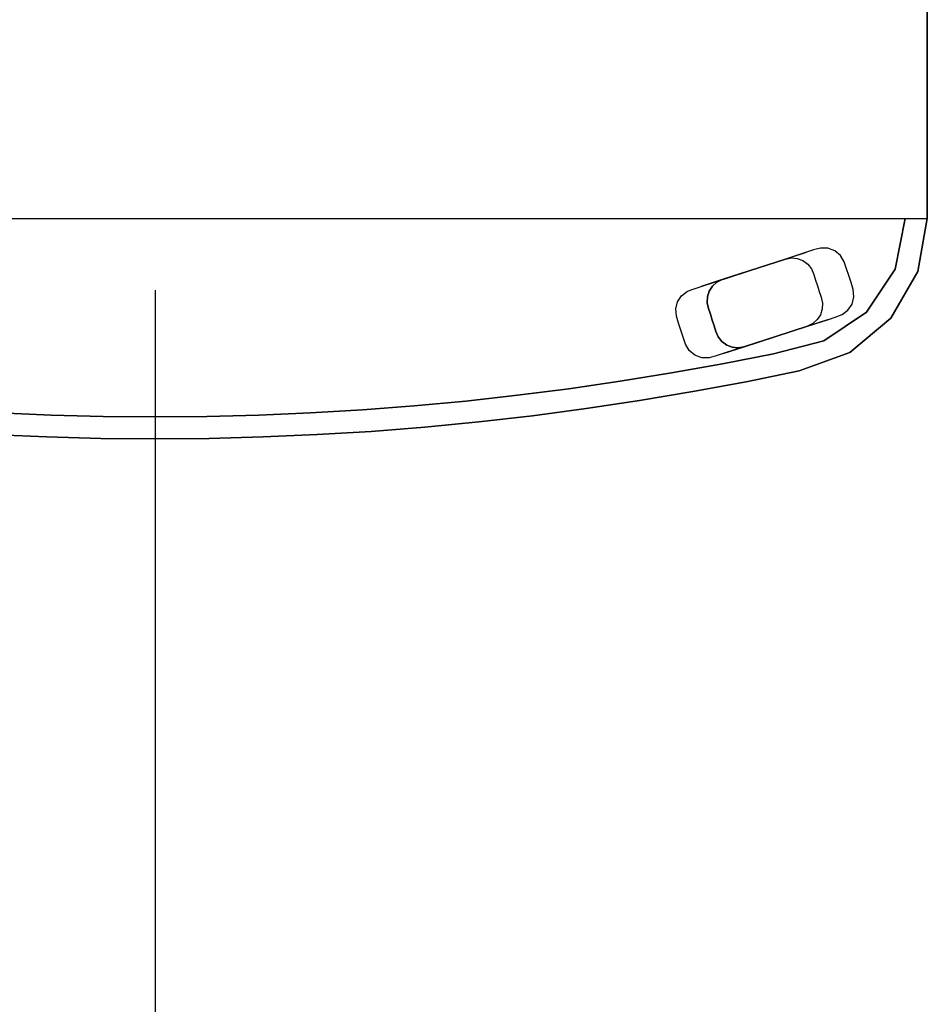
# Model space of a CAD drawing. Extents: x -175 to 175, y -1625 to 159.
# Tile 2 of 7: x -31 to 175, y -287 to -64. Entities that reach past the tile are written whole.
import ezdxf

# ---------------------------------------------------------------- set-up
doc = ezdxf.new("R2010")
doc.units = 0
for name, color, linetype in [('KF_GRAVIS_12_SPDIR_SHORT', 1, 'CONTINUOUS'), ('KF_GRAVIS_12_SPEAKDETAIL', 250, 'CONTINUOUS'), ('KF_GRAVIS_12_SPEAKER', 253, 'CONTINUOUS')]:
    doc.layers.add(name, color=color, linetype=linetype)

# ---------------------------------------------------------------- blocks, each defined once
blk = doc.blocks.new('KF_GRAVIS_12_3D')
at = {"layer": 'KF_GRAVIS_12_SPDIR_SHORT'}
blk.add_line((-0.14, -1624.8, 253), (-0.14, -124.8, 253), dxfattribs=at)
at = {"layer": 'KF_GRAVIS_12_SPEAKDETAIL'}
for points, invisible_edges in [([(-24.27, -91.06, 399.49), (-28.75, -85.47, 401.35), (-31.11, -85.47, 389.5), (-26.26, -91.06, 389.5)], 15), ([(-18.61, -91.06, 407.97), (-22.04, -85.47, 411.4), (-28.75, -85.47, 401.35), (-24.27, -91.06, 399.49)], 15), ([(-24.27, -91.06, 379.5), (-28.75, -85.47, 377.64), (-22.04, -85.47, 367.6), (-18.61, -91.06, 371.03)], 15), ([(-10.13, -91.06, 413.63), (-11.99, -85.47, 418.11), (-22.04, -85.47, 411.4), (-18.61, -91.06, 407.97)], 15), ([(-18.61, -91.06, 371.03), (-22.04, -85.47, 367.6), (-11.99, -85.47, 360.88), (-10.13, -91.06, 365.37)], 15), ([(-10.13, -91.06, 365.37), (-11.99, -85.47, 360.88), (-0.14, -85.47, 358.52), (-0.14, -91.06, 363.38)], 15), ([(5.9, -85.47, 419.88), (-0.14, -85.47, 420.47), (-0.13, -130.85, 515.84), (24.54, -130.85, 513.41)], 15), ([(18.33, -91.06, 407.97), (21.76, -85.47, 411.4), (11.71, -85.47, 418.11), (9.86, -91.06, 413.63)], 15), ([(9.86, -91.06, 365.37), (11.71, -85.47, 360.88), (21.76, -85.47, 367.6), (18.33, -91.06, 371.03)], 15), ([(23.99, -91.06, 399.49), (28.48, -85.47, 401.35), (21.76, -85.47, 411.4), (18.33, -91.06, 407.97)], 15), ([(18.33, -91.06, 371.03), (21.76, -85.47, 367.6), (28.48, -85.47, 377.64), (23.99, -91.06, 379.5)], 15), ([(-19.1, -95.66, 397.35), (-24.27, -91.06, 399.49), (-26.26, -91.06, 389.5), (-20.66, -95.66, 389.5)], 15), ([(-14.65, -95.66, 404.01), (-18.61, -91.06, 407.97), (-24.27, -91.06, 399.49), (-19.1, -95.66, 397.35)], 15), ([(-19.1, -95.66, 381.64), (-24.27, -91.06, 379.5), (-18.61, -91.06, 371.03), (-14.65, -95.66, 374.99)], 15), ([(-7.99, -95.66, 408.46), (-10.13, -91.06, 413.63), (-18.61, -91.06, 407.97), (-14.65, -95.66, 404.01)], 15), ([(-14.65, -95.66, 374.99), (-18.61, -91.06, 371.03), (-10.13, -91.06, 365.37), (-7.99, -95.66, 370.54)], 15), ([(-7.99, -95.66, 370.54), (-10.13, -91.06, 365.37), (-0.14, -91.06, 363.38), (-0.14, -95.66, 368.98)], 15), ([(14.37, -95.66, 404.01), (18.33, -91.06, 407.97), (9.86, -91.06, 413.63), (7.71, -95.66, 408.46)], 15), ([(7.71, -95.66, 370.54), (9.86, -91.06, 365.37), (18.33, -91.06, 371.03), (14.37, -95.66, 374.99)], 15), ([(18.82, -95.66, 397.35), (23.99, -91.06, 399.49), (18.33, -91.06, 407.97), (14.37, -95.66, 404.01)], 15), ([(14.37, -95.66, 374.99), (18.33, -91.06, 371.03), (23.99, -91.06, 379.5), (18.82, -95.66, 381.64)], 15), ([(-13.2, -99.07, 394.91), (-19.1, -95.66, 397.35), (-20.66, -95.66, 389.5), (-14.28, -99.07, 389.5)], 15), ([(-13.2, -99.07, 384.09), (-19.1, -95.66, 381.64), (-14.65, -95.66, 374.99), (-10.13, -99.07, 379.5)], 15), ([(-10.13, -99.07, 399.49), (-14.65, -95.66, 404.01), (-19.1, -95.66, 397.35), (-13.2, -99.07, 394.91)], 15), ([(-5.55, -99.07, 402.56), (-7.99, -95.66, 408.46), (-14.65, -95.66, 404.01), (-10.13, -99.07, 399.49)], 15), ([(-10.13, -99.07, 379.5), (-14.65, -95.66, 374.99), (-7.99, -95.66, 370.54), (-5.55, -99.07, 376.44)], 15), ([(-5.55, -99.07, 376.44), (-7.99, -95.66, 370.54), (-0.14, -95.66, 368.98), (-0.14, -99.07, 375.36)], 15), ([(9.86, -99.07, 399.49), (14.37, -95.66, 404.01), (7.71, -95.66, 408.46), (5.27, -99.07, 402.56)], 15), ([(5.27, -99.07, 376.44), (7.71, -95.66, 370.54), (14.37, -95.66, 374.99), (9.86, -99.07, 379.5)], 15), ([(9.86, -99.07, 379.5), (14.37, -95.66, 374.99), (18.82, -95.66, 381.64), (12.92, -99.07, 384.09)], 15), ([(12.92, -99.07, 394.91), (18.82, -95.66, 397.35), (14.37, -95.66, 404.01), (9.86, -99.07, 399.49)], 15), ([(-6.8, -101.17, 392.26), (-13.2, -99.07, 394.91), (-14.28, -99.07, 389.5), (-7.35, -101.17, 389.5)], 15), ([(-6.8, -101.17, 386.74), (-13.2, -99.07, 384.09), (-10.13, -99.07, 379.5), (-5.24, -101.17, 384.4)], 15), ([(-5.24, -101.17, 394.59), (-10.13, -99.07, 399.49), (-13.2, -99.07, 394.91), (-6.8, -101.17, 392.26)], 15), ([(-5.24, -101.17, 384.4), (-10.13, -99.07, 379.5), (-5.55, -99.07, 376.44), (-2.9, -101.17, 382.84)], 15), ([(-2.9, -101.17, 396.16), (-5.55, -99.07, 402.56), (-10.13, -99.07, 399.49), (-5.24, -101.17, 394.59)], 15), ([(-2.9, -101.17, 382.84), (-5.55, -99.07, 376.44), (-0.14, -99.07, 375.36), (-0.14, -101.17, 382.29)], 15), ([(2.62, -101.17, 382.84), (5.27, -99.07, 376.44), (9.86, -99.07, 379.5), (4.96, -101.17, 384.4)], 15), ([(4.96, -101.17, 394.59), (9.86, -99.07, 399.49), (5.27, -99.07, 402.56), (2.62, -101.17, 396.16)], 15), ([(4.96, -101.17, 384.4), (9.86, -99.07, 379.5), (12.92, -99.07, 384.09), (6.52, -101.17, 386.74)], 15), ([(6.52, -101.17, 392.26), (12.92, -99.07, 394.91), (9.86, -99.07, 399.49), (4.96, -101.17, 394.59)], 15), ([(-0.14, -101.88, 389.5), (-6.8, -101.17, 392.26), (-7.35, -101.17, 389.5), (-0.14, -101.88, 389.5)], 15), ([(-0.14, -101.88, 389.5), (-5.24, -101.17, 394.59), (-6.8, -101.17, 392.26), (-0.14, -101.88, 389.5)], 15), ([(-0.14, -101.88, 389.5), (-6.8, -101.17, 386.74), (-5.24, -101.17, 384.4), (-0.14, -101.88, 389.5)], 15), ([(-0.14, -101.88, 389.5), (-5.24, -101.17, 384.4), (-2.9, -101.17, 382.84), (-0.14, -101.88, 389.5)], 15), ([(-0.14, -101.88, 389.5), (-2.9, -101.17, 396.16), (-5.24, -101.17, 394.59), (-0.14, -101.88, 389.5)], 15), ([(-0.14, -101.88, 389.5), (-2.9, -101.17, 382.84), (-0.14, -101.17, 382.29), (-0.14, -101.88, 389.5)], 15), ([(-0.14, -101.88, 389.5), (2.62, -101.17, 382.84), (4.96, -101.17, 384.4), (-0.14, -101.88, 389.5)], 15), ([(-0.14, -101.88, 389.5), (6.52, -101.17, 392.26), (4.96, -101.17, 394.59), (-0.14, -101.88, 389.5)], 15), ([(-0.14, -101.88, 389.5), (4.96, -101.17, 384.4), (6.52, -101.17, 386.74), (-0.14, -101.88, 389.5)], 15), ([(-0.14, -101.88, 389.5), (4.96, -101.17, 394.59), (2.62, -101.17, 396.16), (-0.14, -101.88, 389.5)], 15), ([(-167.72, -120.06, 581.5), (-167.72, -120.06, 9.5), (-170, -108.6, 9.5), (-170, -108.6, 581.5)], 1), ([(-148.74, -119.99, 596.49), (-155.3, -116.94, 590.49), (-154.03, -115.89, 590.49), (-147.9, -118.92, 596.49)], 5), ([(-147.9, -118.92, 596.49), (-154.03, -115.89, 590.49), (-152.47, -115.3, 590.49), (-146.82, -118.12, 596.49)], 5), ([(-146.82, -118.12, 596.49), (-152.47, -115.3, 590.49), (-150.82, -115.26, 590.49), (-145.55, -117.64, 596.49)], 5), ([(-145.55, -117.64, 596.49), (-150.82, -115.26, 590.49), (-149.22, -115.7, 590.49), (-144.21, -117.51, 596.49)], 5), ([(-144.21, -117.51, 596.49), (-149.22, -115.7, 590.49), (-147.63, -116.22, 590.49), (-142.87, -117.75, 596.49)], 5), ([(-149.26, -121.24, 596.5), (-156.16, -118.36, 590.49), (-155.3, -116.94, 590.49), (-148.74, -119.99, 596.49)], 5), ([(-147.9, -118.92, 596.49), (-125.16, -126.31, 596.49), (-125.57, -125.03, 596.49), (-146.82, -118.12, 596.49)], 5), ([(-146.82, -118.12, 596.49), (-125.57, -125.03, 596.49), (-126.31, -123.89, 596.49), (-145.55, -117.64, 596.49)], 5), ([(-145.55, -117.64, 596.49), (-126.31, -123.89, 596.49), (-127.32, -123, 596.49), (-144.21, -117.51, 596.49)], 5), ([(-144.21, -117.51, 596.49), (-127.32, -123, 596.49), (-128.54, -122.41, 596.49), (-142.87, -117.75, 596.49)], 1), ([(-161.24, -129.78, 581.5), (-161.24, -129.78, 9.5), (-167.72, -120.06, 9.5), (-167.72, -120.06, 581.5)], 5), ([(-150.1, -123.82, 596.5), (-157.2, -121.52, 590.5), (-156.69, -119.94, 590.5), (-149.68, -122.53, 596.5)], 5), ([(-149.68, -122.53, 596.5), (-156.69, -119.94, 590.5), (-156.16, -118.36, 590.49), (-149.26, -121.24, 596.5)], 5), ([(-149.26, -121.24, 596.5), (-125.42, -128.98, 596.5), (-125.11, -127.67, 596.49), (-148.74, -119.99, 596.49)], 5), ([(-148.74, -119.99, 596.49), (-125.11, -127.67, 596.49), (-125.16, -126.31, 596.49), (-147.9, -118.92, 596.49)], 5), ([(-150.52, -125.11, 596.5), (-157.72, -123.1, 590.5), (-157.2, -121.52, 590.5), (-150.1, -123.82, 596.5)], 5), ([(-150.1, -123.82, 596.5), (-126.26, -131.57, 596.5), (-125.84, -130.27, 596.5), (-149.68, -122.53, 596.5)], 5), ([(-149.68, -122.53, 596.5), (-125.84, -130.27, 596.5), (-125.42, -128.98, 596.5), (-149.26, -121.24, 596.5)], 5), ([(-127.32, -123, 596.49), (-122.2, -124.48, 590.49), (-123.79, -123.97, 590.49), (-128.54, -122.41, 596.49)], 5), ([(-151.25, -127.72, 596.51), (-158.36, -126.34, 590.51), (-158.22, -124.69, 590.51), (-150.94, -126.4, 596.5)], 5), ([(-150.94, -126.4, 596.5), (-158.22, -124.69, 590.51), (-157.72, -123.1, 590.5), (-150.52, -125.11, 596.5)], 5), ([(-150.52, -125.11, 596.5), (-126.68, -132.86, 596.5), (-126.26, -131.57, 596.5), (-150.1, -123.82, 596.5)], 5), ([(-126.31, -123.89, 596.49), (-120.65, -125.06, 590.49), (-122.2, -124.48, 590.49), (-127.32, -123, 596.49)], 5), ([(-125.57, -125.03, 596.49), (-119.33, -126.07, 590.49), (-120.65, -125.06, 590.49), (-126.31, -123.89, 596.49)], 5), ([(-151.2, -129.07, 596.51), (-157.95, -127.95, 590.51), (-158.36, -126.34, 590.51), (-151.25, -127.72, 596.51)], 5), ([(-151.25, -127.72, 596.51), (-127.62, -135.39, 596.51), (-127.1, -134.15, 596.5), (-150.94, -126.4, 596.5)], 5), ([(-150.94, -126.4, 596.5), (-127.1, -134.15, 596.5), (-126.68, -132.86, 596.5), (-150.52, -125.11, 596.5)], 5), ([(-125.16, -126.31, 596.49), (-118.42, -127.45, 590.49), (-119.33, -126.07, 590.49), (-125.57, -125.03, 596.49)], 5), ([(-125.11, -127.67, 596.49), (-118.01, -129.06, 590.49), (-118.42, -127.45, 590.49), (-125.16, -126.31, 596.49)], 5), ([(-150.79, -130.36, 596.51), (-157.03, -129.33, 590.51), (-157.95, -127.95, 590.51), (-151.2, -129.07, 596.51)], 5), ([(-150.05, -131.49, 596.51), (-155.72, -130.34, 590.51), (-157.03, -129.33, 590.51), (-150.79, -130.36, 596.51)], 5), ([(-151.2, -129.07, 596.51), (-128.45, -136.46, 596.51), (-127.62, -135.39, 596.51), (-151.25, -127.72, 596.51)], 5), ([(-150.79, -130.36, 596.51), (-129.54, -137.26, 596.51), (-128.45, -136.46, 596.51), (-151.2, -129.07, 596.51)], 5), ([(-125.84, -130.27, 596.5), (-118.65, -132.3, 590.5), (-118.14, -130.71, 590.49), (-125.42, -128.98, 596.5)], 5), ([(-125.42, -128.98, 596.5), (-118.14, -130.71, 590.49), (-118.01, -129.06, 590.49), (-125.11, -127.67, 596.49)], 5), ([(-151.54, -136.29, 581.5), (-151.54, -136.29, 9.5), (-161.24, -129.78, 9.5), (-161.24, -129.78, 581.5)], 5), ([(-149.04, -132.38, 596.51), (-154.16, -130.92, 590.51), (-155.72, -130.34, 590.51), (-150.05, -131.49, 596.51)], 5), ([(-147.82, -132.97, 596.51), (-152.58, -131.44, 590.51), (-154.16, -130.92, 590.51), (-149.04, -132.38, 596.51)], 5), ([(-150.05, -131.49, 596.51), (-130.81, -137.74, 596.51), (-129.54, -137.26, 596.51), (-150.79, -130.36, 596.51)], 5), ([(-149.04, -132.38, 596.51), (-132.15, -137.87, 596.51), (-130.81, -137.74, 596.51), (-150.05, -131.49, 596.51)], 5), ([(-126.68, -132.86, 596.5), (-119.68, -135.46, 590.5), (-119.16, -133.88, 590.5), (-126.26, -131.57, 596.5)], 5), ([(-126.26, -131.57, 596.5), (-119.16, -133.88, 590.5), (-118.65, -132.3, 590.5), (-125.84, -130.27, 596.5)], 5), ([(-147.82, -132.97, 596.51), (-133.48, -137.63, 596.51), (-132.15, -137.87, 596.51), (-149.04, -132.38, 596.51)], 4), ([(-127.1, -134.15, 596.5), (-120.2, -137.04, 590.51), (-119.68, -135.46, 590.5), (-126.68, -132.86, 596.5)], 5), ([(-128.45, -136.46, 596.51), (-122.34, -139.52, 590.51), (-121.06, -138.46, 590.51), (-127.62, -135.39, 596.51)], 5), ([(-127.62, -135.39, 596.51), (-121.06, -138.46, 590.51), (-120.2, -137.04, 590.51), (-127.1, -134.15, 596.5)], 5), ([(-140.17, -139.22, 581.5), (-140.17, -139.22, 9.5), (-151.54, -136.29, 9.5), (-151.54, -136.29, 581.5)], 5), ([(-133.48, -137.63, 596.51), (-128.73, -139.18, 590.51), (-127.15, -139.7, 590.51), (-132.15, -137.87, 596.51)], 5), ([(-132.15, -137.87, 596.51), (-127.15, -139.7, 590.51), (-125.55, -140.14, 590.51), (-130.81, -137.74, 596.51)], 5), ([(-130.81, -137.74, 596.51), (-125.55, -140.14, 590.51), (-123.89, -140.1, 590.51), (-129.54, -137.26, 596.51)], 5), ([(-129.54, -137.26, 596.51), (-123.89, -140.1, 590.51), (-122.34, -139.52, 590.51), (-128.45, -136.46, 596.51)], 5), ([(-128.63, -141.49, 581.5), (-128.63, -141.49, 9.5), (-140.17, -139.22, 9.5), (-140.17, -139.22, 581.5)], 5), ([(-117.05, -143.57, 581.5), (-117.05, -143.57, 9.5), (-128.63, -141.49, 9.5), (-128.63, -141.49, 581.5)], 5), ([(-105.44, -145.45, 581.5), (-105.44, -145.45, 9.5), (-117.05, -143.57, 9.5), (-117.05, -143.57, 581.5)], 5), ([(-93.8, -147.14, 581.5), (-93.8, -147.14, 9.5), (-105.44, -145.45, 9.5), (-105.44, -145.45, 581.5)], 5), ([(-82.14, -148.63, 581.5), (-82.14, -148.63, 9.5), (-93.8, -147.14, 9.5), (-93.8, -147.14, 581.5)], 5), ([(-70.45, -149.92, 581.5), (-70.45, -149.92, 9.5), (-82.14, -148.63, 9.5), (-82.14, -148.63, 581.5)], 5), ([(-58.74, -151.01, 581.5), (-58.74, -151.01, 9.5), (-70.45, -149.92, 9.5), (-70.45, -149.92, 581.5)], 5), ([(-47.01, -151.91, 581.5), (-47.01, -151.91, 9.5), (-58.74, -151.01, 9.5), (-58.74, -151.01, 581.5)], 5), ([(-35.27, -152.6, 581.5), (-35.27, -152.6, 9.5), (-47.01, -151.91, 9.5), (-47.01, -151.91, 581.5)], 5), ([(-23.52, -153.1, 581.5), (-23.52, -153.1, 9.5), (-35.27, -152.6, 9.5), (-35.27, -152.6, 581.5)], 5), ([(-11.76, -153.4, 581.5), (-11.76, -153.4, 9.5), (-23.52, -153.1, 9.5), (-23.52, -153.1, 581.5)], 5), ([(0, -153.5, 581.5), (0, -153.5, 9.5), (-11.76, -153.4, 9.5), (-11.76, -153.4, 581.5)], 5), ([(11.76, -153.4, 581.5), (11.76, -153.4, 9.5), (0, -153.5, 9.5), (0, -153.5, 581.5)], 5), ([(23.52, -153.1, 581.5), (23.52, -153.1, 9.5), (11.76, -153.4, 9.5), (11.76, -153.4, 581.5)], 5), ([(35.27, -152.6, 581.5), (35.27, -152.6, 9.5), (23.52, -153.1, 9.5), (23.52, -153.1, 581.5)], 5)]:
    blk.add_3dface(points, dxfattribs=dict(at, invisible_edges=invisible_edges))
for points in [[(-123.79, -123.97, 590.49), (-147.63, -116.22, 590.49), (-142.87, -117.75, 596.49), (-128.54, -122.41, 596.49)], [(-152.58, -131.44, 590.51), (-128.73, -139.18, 590.51), (-133.48, -137.63, 596.51), (-147.82, -132.97, 596.51)]]:
    blk.add_3dface(points, dxfattribs=at)
at = {"layer": 'KF_GRAVIS_12_SPEAKER'}
for points, invisible_edges in [([(-175, -108.6, 0.5), (175, -108.6, 0.5), (175, -11.5, 0.5), (-175, 2.27, 0.5)], 5), ([(-175, -108.6, 590.5), (175, -108.6, 590.5), (175, -11.5, 590.5), (-175, 2.27, 590.5)], 5), ([(-175, -108.6, 0.5), (-175, -7.76, 266.02), (-175, 2.27, 0.5)], 3), ([(-175, -108.6, 590.5), (-175, 2.27, 590.5), (-175, -7.76, 308.98)], 10), ([(-175, -7.76, 266.02), (-175, -108.6, 0.5), (-175, -108.6, 37.37), (-175, -11.31, 267.13)], 7), ([(-175, -11.31, 307.87), (-175, -108.6, 553.62), (-175, -108.6, 590.5), (-175, -7.76, 308.98)], 7), ([(-175, -11.31, 267.13), (-175, -108.6, 37.37), (-175, -108.6, 74.25), (-175, -14.62, 268.82)], 5), ([(-175, -14.62, 306.18), (-175, -108.6, 516.75), (-175, -108.6, 553.62), (-175, -11.31, 307.87)], 5), ([(-175, -14.62, 268.82), (-175, -108.6, 74.25), (-175, -108.6, 111.12), (-175, -17.6, 271.04)], 5), ([(-175, -17.6, 303.96), (-175, -108.6, 479.87), (-175, -108.6, 516.75), (-175, -14.62, 306.18)], 5), ([(-175, -17.6, 271.04), (-175, -108.6, 111.12), (-175, -108.6, 148), (-175, -20.16, 273.73)], 5), ([(-175, -20.16, 301.27), (-175, -108.6, 443), (-175, -108.6, 479.87), (-175, -17.6, 303.96)], 5), ([(-175, -20.16, 273.73), (-175, -108.6, 148), (-175, -108.6, 184.87), (-175, -22.23, 276.81)], 5), ([(-175, -22.23, 298.19), (-175, -108.6, 406.12), (-175, -108.6, 443), (-175, -20.16, 301.27)], 5), ([(-175, -22.23, 276.81), (-175, -108.6, 184.87), (-175, -108.6, 221.75), (-175, -23.76, 280.2)], 5), ([(-175, -23.76, 294.8), (-175, -108.6, 369.25), (-175, -108.6, 406.12), (-175, -22.23, 298.19)], 5), ([(-175, -23.76, 280.2), (-175, -108.6, 221.75), (-175, -108.6, 258.62), (-175, -24.69, 283.8)], 5), ([(-175, -24.69, 291.2), (-175, -108.6, 332.37), (-175, -108.6, 369.25), (-175, -23.76, 294.8)], 5), ([(-175, -24.69, 283.8), (-175, -108.6, 258.62), (-175, -108.6, 295.5), (-175, -25, 287.5)], 5), ([(-175, -25, 287.5), (-175, -108.6, 295.5), (-175, -108.6, 332.37), (-175, -24.69, 291.2)], 5), ([(-172.88, -120.6, 0.5), (-164.06, -108.6, 0.5), (-175, -108.6, 0.5)], 3), ([(-172.88, -120.6, 590.5), (-164.06, -108.6, 590.5), (-175, -108.6, 590.5)], 3), ([(-172.88, -120.6, 9.5), (-164.06, -108.6, 9.5), (-175, -108.6, 9.5)], 1), ([(-172.88, -120.6, 581.5), (-164.06, -108.6, 581.5), (-175, -108.6, 581.5)], 1), ([(-175, -108.6, 0.5), (-175, -108.6, 9.5), (-172.88, -120.6, 9.5), (-172.88, -120.6, 0.5)], 5), ([(-172.88, -120.6, 581.5), (-172.88, -120.6, 590.5), (-175, -108.6, 590.5), (-175, -108.6, 581.5)], 5), ([(175, -108.6, 581.5), (-175, -108.6, 581.5), (-175, -108.6, 9.5), (175, -108.6, 9.5)], 5), ([(-166.77, -131.15, 590.5), (-153.13, -108.6, 590.5), (-164.06, -108.6, 590.5), (-172.88, -120.6, 590.5)], 7), ([(-166.77, -131.15, 9.5), (-153.13, -108.6, 9.5), (-164.06, -108.6, 9.5), (-172.88, -120.6, 9.5)], 5), ([(-166.77, -131.15, 581.5), (-153.13, -108.6, 581.5), (-164.06, -108.6, 581.5), (-172.88, -120.6, 581.5)], 5), ([(-166.77, -131.15, 0.5), (-153.13, -108.6, 0.5), (-164.06, -108.6, 0.5), (-172.88, -120.6, 0.5)], 7), ([(-157.41, -138.96, 0.5), (-142.19, -108.6, 0.5), (-153.13, -108.6, 0.5), (-166.77, -131.15, 0.5)], 7), ([(-157.41, -138.96, 590.5), (-142.19, -108.6, 590.5), (-153.13, -108.6, 590.5), (-166.77, -131.15, 590.5)], 7), ([(-157.41, -138.96, 9.5), (-142.19, -108.6, 9.5), (-153.13, -108.6, 9.5), (-166.77, -131.15, 9.5)], 5), ([(-157.41, -138.96, 581.5), (-142.19, -108.6, 581.5), (-153.13, -108.6, 581.5), (-166.77, -131.15, 581.5)], 5), ([(-145.95, -143.12, 0.5), (-131.25, -108.6, 0.5), (-142.19, -108.6, 0.5), (-157.41, -138.96, 0.5)], 7), ([(-145.95, -143.12, 590.5), (-131.25, -108.6, 590.5), (-142.19, -108.6, 590.5), (-157.41, -138.96, 590.5)], 7), ([(-145.95, -143.12, 9.5), (-131.25, -108.6, 9.5), (-142.19, -108.6, 9.5), (-157.41, -138.96, 9.5)], 5), ([(-145.95, -143.12, 581.5), (-131.25, -108.6, 581.5), (-142.19, -108.6, 581.5), (-157.41, -138.96, 581.5)], 5), ([(-133.94, -145.57, 0.5), (-120.31, -108.6, 0.5), (-131.25, -108.6, 0.5), (-145.95, -143.12, 0.5)], 7), ([(-133.94, -145.57, 590.5), (-120.31, -108.6, 590.5), (-131.25, -108.6, 590.5), (-145.95, -143.12, 590.5)], 7), ([(-133.94, -145.57, 9.5), (-120.31, -108.6, 9.5), (-131.25, -108.6, 9.5), (-145.95, -143.12, 9.5)], 5), ([(-133.94, -145.57, 581.5), (-120.31, -108.6, 581.5), (-131.25, -108.6, 581.5), (-145.95, -143.12, 581.5)], 5), ([(-121.9, -147.8, 0.5), (-109.38, -108.6, 0.5), (-120.31, -108.6, 0.5), (-133.94, -145.57, 0.5)], 7), ([(-121.9, -147.8, 590.5), (-109.38, -108.6, 590.5), (-120.31, -108.6, 590.5), (-133.94, -145.57, 590.5)], 7), ([(-121.9, -147.8, 9.5), (-109.38, -108.6, 9.5), (-120.31, -108.6, 9.5), (-133.94, -145.57, 9.5)], 5), ([(-121.9, -147.8, 581.5), (-109.38, -108.6, 581.5), (-120.31, -108.6, 581.5), (-133.94, -145.57, 581.5)], 5), ([(-109.81, -149.83, 0.5), (-98.44, -108.6, 0.5), (-109.38, -108.6, 0.5), (-121.9, -147.8, 0.5)], 7), ([(-109.81, -149.83, 590.5), (-98.44, -108.6, 590.5), (-109.38, -108.6, 590.5), (-121.9, -147.8, 590.5)], 7), ([(-109.81, -149.83, 9.5), (-98.44, -108.6, 9.5), (-109.38, -108.6, 9.5), (-121.9, -147.8, 9.5)], 5), ([(-109.81, -149.83, 581.5), (-98.44, -108.6, 581.5), (-109.38, -108.6, 581.5), (-121.9, -147.8, 581.5)], 5), ([(-97.7, -151.65, 0.5), (-87.5, -108.6, 0.5), (-98.44, -108.6, 0.5), (-109.81, -149.83, 0.5)], 7), ([(-97.7, -151.65, 590.5), (-87.5, -108.6, 590.5), (-98.44, -108.6, 590.5), (-109.81, -149.83, 590.5)], 7), ([(-97.7, -151.65, 9.5), (-87.5, -108.6, 9.5), (-98.44, -108.6, 9.5), (-109.81, -149.83, 9.5)], 5), ([(-97.7, -151.65, 581.5), (-87.5, -108.6, 581.5), (-98.44, -108.6, 581.5), (-109.81, -149.83, 581.5)], 5), ([(-85.55, -153.25, 0.5), (-76.56, -108.6, 0.5), (-87.5, -108.6, 0.5), (-97.7, -151.65, 0.5)], 7), ([(-85.55, -153.25, 590.5), (-76.56, -108.6, 590.5), (-87.5, -108.6, 590.5), (-97.7, -151.65, 590.5)], 7), ([(-85.55, -153.25, 9.5), (-76.56, -108.6, 9.5), (-87.5, -108.6, 9.5), (-97.7, -151.65, 9.5)], 5), ([(-85.55, -153.25, 581.5), (-76.56, -108.6, 581.5), (-87.5, -108.6, 581.5), (-97.7, -151.65, 581.5)], 5), ([(-73.38, -154.64, 0.5), (-65.63, -108.6, 0.5), (-76.56, -108.6, 0.5), (-85.55, -153.25, 0.5)], 7), ([(-73.38, -154.64, 590.5), (-65.63, -108.6, 590.5), (-76.56, -108.6, 590.5), (-85.55, -153.25, 590.5)], 7), ([(-73.38, -154.64, 9.5), (-65.63, -108.6, 9.5), (-76.56, -108.6, 9.5), (-85.55, -153.25, 9.5)], 5), ([(-73.38, -154.64, 581.5), (-65.63, -108.6, 581.5), (-76.56, -108.6, 581.5), (-85.55, -153.25, 581.5)], 5), ([(-61.18, -155.82, 0.5), (-54.69, -108.6, 0.5), (-65.63, -108.6, 0.5), (-73.38, -154.64, 0.5)], 7), ([(-61.18, -155.82, 590.5), (-54.69, -108.6, 590.5), (-65.63, -108.6, 590.5), (-73.38, -154.64, 590.5)], 7), ([(-61.18, -155.82, 9.5), (-54.69, -108.6, 9.5), (-65.63, -108.6, 9.5), (-73.38, -154.64, 9.5)], 5), ([(-61.18, -155.82, 581.5), (-54.69, -108.6, 581.5), (-65.63, -108.6, 581.5), (-73.38, -154.64, 581.5)], 5), ([(-48.97, -156.79, 0.5), (-43.75, -108.6, 0.5), (-54.69, -108.6, 0.5), (-61.18, -155.82, 0.5)], 7), ([(-48.97, -156.79, 590.5), (-43.75, -108.6, 590.5), (-54.69, -108.6, 590.5), (-61.18, -155.82, 590.5)], 7), ([(-48.97, -156.79, 9.5), (-43.75, -108.6, 9.5), (-54.69, -108.6, 9.5), (-61.18, -155.82, 9.5)], 5), ([(-48.97, -156.79, 581.5), (-43.75, -108.6, 581.5), (-54.69, -108.6, 581.5), (-61.18, -155.82, 581.5)], 5), ([(-36.74, -157.54, 0.5), (-32.81, -108.6, 0.5), (-43.75, -108.6, 0.5), (-48.97, -156.79, 0.5)], 7), ([(-36.74, -157.54, 590.5), (-32.81, -108.6, 590.5), (-43.75, -108.6, 590.5), (-48.97, -156.79, 590.5)], 7), ([(-36.74, -157.54, 9.5), (-32.81, -108.6, 9.5), (-43.75, -108.6, 9.5), (-48.97, -156.79, 9.5)], 5), ([(-36.74, -157.54, 581.5), (-32.81, -108.6, 581.5), (-43.75, -108.6, 581.5), (-48.97, -156.79, 581.5)], 5), ([(-24.5, -158.07, 0.5), (-21.88, -108.6, 0.5), (-32.81, -108.6, 0.5), (-36.74, -157.54, 0.5)], 7), ([(-24.5, -158.07, 590.5), (-21.88, -108.6, 590.5), (-32.81, -108.6, 590.5), (-36.74, -157.54, 590.5)], 7), ([(-24.5, -158.07, 9.5), (-21.88, -108.6, 9.5), (-32.81, -108.6, 9.5), (-36.74, -157.54, 9.5)], 5), ([(-24.5, -158.07, 581.5), (-21.88, -108.6, 581.5), (-32.81, -108.6, 581.5), (-36.74, -157.54, 581.5)], 5), ([(-12.25, -158.39, 0.5), (-10.94, -108.6, 0.5), (-21.88, -108.6, 0.5), (-24.5, -158.07, 0.5)], 7), ([(-12.25, -158.39, 590.5), (-10.94, -108.6, 590.5), (-21.88, -108.6, 590.5), (-24.5, -158.07, 590.5)], 7), ([(-12.25, -158.39, 9.5), (-10.94, -108.6, 9.5), (-21.88, -108.6, 9.5), (-24.5, -158.07, 9.5)], 5), ([(-12.25, -158.39, 581.5), (-10.94, -108.6, 581.5), (-21.88, -108.6, 581.5), (-24.5, -158.07, 581.5)], 5), ([(0, -158.5, 0.5), (0, -108.6, 0.5), (-10.94, -108.6, 0.5), (-12.25, -158.39, 0.5)], 7), ([(0, -158.5, 590.5), (0, -108.6, 590.5), (-10.94, -108.6, 590.5), (-12.25, -158.39, 590.5)], 7), ([(0, -158.5, 9.5), (0, -108.6, 9.5), (-10.94, -108.6, 9.5), (-12.25, -158.39, 9.5)], 5), ([(0, -158.5, 581.5), (0, -108.6, 581.5), (-10.94, -108.6, 581.5), (-12.25, -158.39, 581.5)], 5), ([(12.25, -158.39, 0.5), (10.94, -108.6, 0.5), (0, -108.6, 0.5), (0, -158.5, 0.5)], 7), ([(12.25, -158.39, 590.5), (10.94, -108.6, 590.5), (0, -108.6, 590.5), (0, -158.5, 590.5)], 7), ([(12.25, -158.39, 9.5), (10.94, -108.6, 9.5), (0, -108.6, 9.5), (0, -158.5, 9.5)], 5), ([(12.25, -158.39, 581.5), (10.94, -108.6, 581.5), (0, -108.6, 581.5), (0, -158.5, 581.5)], 5), ([(24.5, -158.07, 0.5), (21.87, -108.6, 0.5), (10.94, -108.6, 0.5), (12.25, -158.39, 0.5)], 7), ([(24.5, -158.07, 590.5), (21.87, -108.6, 590.5), (10.94, -108.6, 590.5), (12.25, -158.39, 590.5)], 7), ([(24.5, -158.07, 9.5), (21.87, -108.6, 9.5), (10.94, -108.6, 9.5), (12.25, -158.39, 9.5)], 5), ([(24.5, -158.07, 581.5), (21.87, -108.6, 581.5), (10.94, -108.6, 581.5), (12.25, -158.39, 581.5)], 5), ([(36.74, -157.54, 0.5), (32.81, -108.6, 0.5), (21.87, -108.6, 0.5), (24.5, -158.07, 0.5)], 7), ([(36.74, -157.54, 590.5), (32.81, -108.6, 590.5), (21.87, -108.6, 590.5), (24.5, -158.07, 590.5)], 7), ([(36.74, -157.54, 9.5), (32.81, -108.6, 9.5), (21.87, -108.6, 9.5), (24.5, -158.07, 9.5)], 5), ([(36.74, -157.54, 581.5), (32.81, -108.6, 581.5), (21.87, -108.6, 581.5), (24.5, -158.07, 581.5)], 5), ([(-172.88, -120.6, 0.5), (-172.88, -120.6, 9.5), (-166.77, -131.15, 9.5), (-166.77, -131.15, 0.5)], 5), ([(-166.77, -131.15, 581.5), (-166.77, -131.15, 590.5), (-172.88, -120.6, 590.5), (-172.88, -120.6, 581.5)], 5), ([(-166.77, -131.15, 0.5), (-166.77, -131.15, 9.5), (-157.41, -138.96, 9.5), (-157.41, -138.96, 0.5)], 5), ([(-157.41, -138.96, 581.5), (-157.41, -138.96, 590.5), (-166.77, -131.15, 590.5), (-166.77, -131.15, 581.5)], 5), ([(-157.41, -138.96, 0.5), (-157.41, -138.96, 9.5), (-145.95, -143.12, 9.5), (-145.95, -143.12, 0.5)], 5), ([(-145.95, -143.12, 581.5), (-145.95, -143.12, 590.5), (-157.41, -138.96, 590.5), (-157.41, -138.96, 581.5)], 5), ([(-145.95, -143.12, 0.5), (-145.95, -143.12, 9.5), (-133.94, -145.57, 9.5), (-133.94, -145.57, 0.5)], 5), ([(-133.94, -145.57, 581.5), (-133.94, -145.57, 590.5), (-145.95, -143.12, 590.5), (-145.95, -143.12, 581.5)], 5), ([(-133.94, -145.57, 0.5), (-133.94, -145.57, 9.5), (-121.9, -147.8, 9.5), (-121.9, -147.8, 0.5)], 5), ([(-121.9, -147.8, 581.5), (-121.9, -147.8, 590.5), (-133.94, -145.57, 590.5), (-133.94, -145.57, 581.5)], 5), ([(-121.9, -147.8, 0.5), (-121.9, -147.8, 9.5), (-109.81, -149.83, 9.5), (-109.81, -149.83, 0.5)], 5), ([(-109.81, -149.83, 581.5), (-109.81, -149.83, 590.5), (-121.9, -147.8, 590.5), (-121.9, -147.8, 581.5)], 5), ([(-109.81, -149.83, 0.5), (-109.81, -149.83, 9.5), (-97.7, -151.65, 9.5), (-97.7, -151.65, 0.5)], 5), ([(-97.7, -151.65, 581.5), (-97.7, -151.65, 590.5), (-109.81, -149.83, 590.5), (-109.81, -149.83, 581.5)], 5), ([(-97.7, -151.65, 0.5), (-97.7, -151.65, 9.5), (-85.55, -153.25, 9.5), (-85.55, -153.25, 0.5)], 5), ([(-85.55, -153.25, 581.5), (-85.55, -153.25, 590.5), (-97.7, -151.65, 590.5), (-97.7, -151.65, 581.5)], 5), ([(-85.55, -153.25, 0.5), (-85.55, -153.25, 9.5), (-73.38, -154.64, 9.5), (-73.38, -154.64, 0.5)], 5), ([(-73.38, -154.64, 581.5), (-73.38, -154.64, 590.5), (-85.55, -153.25, 590.5), (-85.55, -153.25, 581.5)], 5), ([(-73.38, -154.64, 0.5), (-73.38, -154.64, 9.5), (-61.18, -155.82, 9.5), (-61.18, -155.82, 0.5)], 5), ([(-61.18, -155.82, 581.5), (-61.18, -155.82, 590.5), (-73.38, -154.64, 590.5), (-73.38, -154.64, 581.5)], 5), ([(-61.18, -155.82, 0.5), (-61.18, -155.82, 9.5), (-48.97, -156.79, 9.5), (-48.97, -156.79, 0.5)], 5), ([(-48.97, -156.79, 581.5), (-48.97, -156.79, 590.5), (-61.18, -155.82, 590.5), (-61.18, -155.82, 581.5)], 5), ([(-48.97, -156.79, 0.5), (-48.97, -156.79, 9.5), (-36.74, -157.54, 9.5), (-36.74, -157.54, 0.5)], 5), ([(-36.74, -157.54, 581.5), (-36.74, -157.54, 590.5), (-48.97, -156.79, 590.5), (-48.97, -156.79, 581.5)], 5), ([(-36.74, -157.54, 0.5), (-36.74, -157.54, 9.5), (-24.5, -158.07, 9.5), (-24.5, -158.07, 0.5)], 5), ([(-24.5, -158.07, 581.5), (-24.5, -158.07, 590.5), (-36.74, -157.54, 590.5), (-36.74, -157.54, 581.5)], 5), ([(-24.5, -158.07, 0.5), (-24.5, -158.07, 9.5), (-12.25, -158.39, 9.5), (-12.25, -158.39, 0.5)], 5), ([(-12.25, -158.39, 581.5), (-12.25, -158.39, 590.5), (-24.5, -158.07, 590.5), (-24.5, -158.07, 581.5)], 5), ([(12.25, -158.39, 0.5), (12.25, -158.39, 9.5), (24.5, -158.07, 9.5), (24.5, -158.07, 0.5)], 5), ([(24.5, -158.07, 581.5), (24.5, -158.07, 590.5), (12.25, -158.39, 590.5), (12.25, -158.39, 581.5)], 5), ([(24.5, -158.07, 0.5), (24.5, -158.07, 9.5), (36.74, -157.54, 9.5), (36.74, -157.54, 0.5)], 5), ([(36.74, -157.54, 581.5), (36.74, -157.54, 590.5), (24.5, -158.07, 590.5), (24.5, -158.07, 581.5)], 5), ([(-12.25, -158.39, 0.5), (-12.25, -158.39, 9.5), (0, -158.5, 9.5), (0, -158.5, 0.5)], 5), ([(0, -158.5, 581.5), (0, -158.5, 590.5), (-12.25, -158.39, 590.5), (-12.25, -158.39, 581.5)], 5), ([(0, -158.5, 0.5), (0, -158.5, 9.5), (12.25, -158.39, 9.5), (12.25, -158.39, 0.5)], 5), ([(12.25, -158.39, 581.5), (12.25, -158.39, 590.5), (0, -158.5, 590.5), (0, -158.5, 581.5)], 5)]:
    blk.add_3dface(points, dxfattribs=dict(at, invisible_edges=invisible_edges))

msp = doc.modelspace()

# ---------------------------------------------------------------- block references
at = {"layer": 'KF_GRAVIS_12_SPEAKER', "extrusion": (0, 0, -1)}
msp.add_blockref('KF_GRAVIS_12_3D', (0.14, -0.2, -287.5), dxfattribs=at)

doc.saveas('drawing.dxf')
